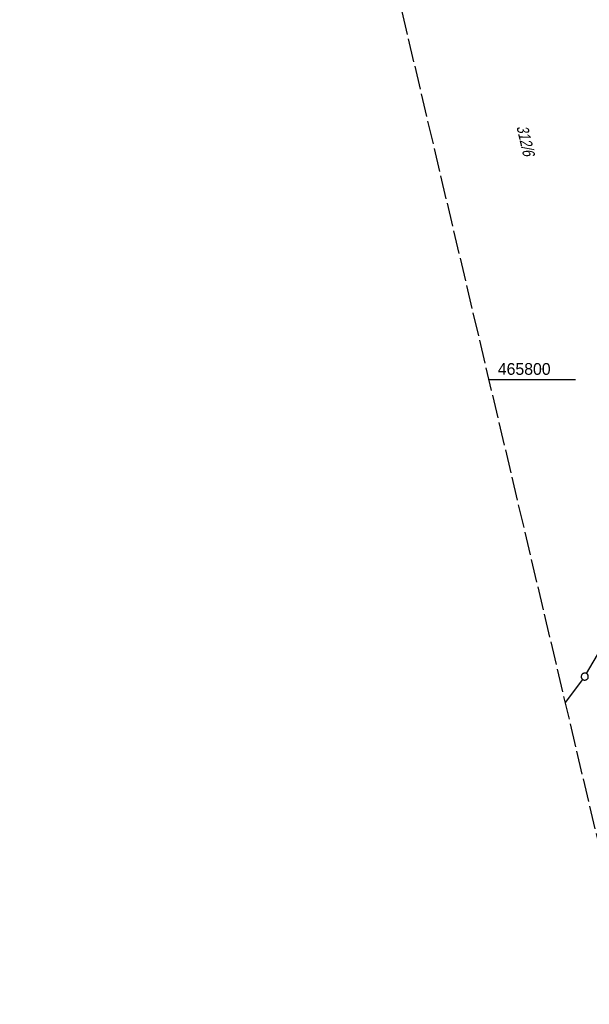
# Model space of a CAD drawing. Extents: x 510974 to 511465, y 465323 to 466289.
# Tile 13 of 43: x 510974 to 511095, y 465667 to 465877. Entities that reach past the tile are written whole.
import ezdxf

# ---------------------------------------------------------------- set-up
doc = ezdxf.new("R2010")
doc.units = 0
doc.header["$LTSCALE"] = 10
doc.header["$MEASUREMENT"] = 0
doc.linetypes.add('LT00', pattern=[0])
doc.linetypes.add('LT14', pattern=[0.6, 0.5, -0.1])
doc.layers.get('0').update_dxf_attribs({"linetype": 'LT00'})
doc.layers.add('-BLATT_102-RAND', color=7, linetype='LT14', plot=False)
for name, color, linetype in [('DFK_FLUR_NR', 250, 'LT00'), ('DFK_GZPKT', 250, 'LT00'), ('DFK_KATASTER', 250, 'LT00'), ('V102_RASTER', 250, 'LT00')]:
    doc.layers.add(name, color=color, linetype=linetype)
doc.styles.get("Standard").update_dxf_attribs({"font": 'ARIAL.TTF'})

# ---------------------------------------------------------------- blocks, each defined once
blk = doc.blocks.new('SYMB7010')
at = {"color": 0, "linetype": 'ByBlock'}
for points in [[(-0.031408, 0.499213), (-0.093728, 0.49134), (-0.15457, 0.475719), (-0.212975, 0.452595), (-0.268021, 0.422333), (-0.31884, 0.385411), (-0.36463, 0.342411), (-0.40467, 0.29401), (-0.438329, 0.240973), (-0.465074, 0.184136), (-0.484486, 0.124395), (-0.496256, 0.062692), (-0.5002, 0)], [(-0.5002, 0), (-0.496256, -0.062692), (-0.484486, -0.124395), (-0.465075, -0.184136), (-0.438329, -0.240973), (-0.404671, -0.29401), (-0.36463, -0.342411), (-0.31884, -0.385411), (-0.268021, -0.422333), (-0.212975, -0.452595), (-0.154571, -0.475719), (-0.093728, -0.49134), (-0.031408, -0.499213), (0.031408, -0.499213)], [(0.5002, 0), (0.496256, 0.062692), (0.484485, 0.124395), (0.465074, 0.184136), (0.438329, 0.240973), (0.40467, 0.29401), (0.36463, 0.342411), (0.31884, 0.385411), (0.268021, 0.422333), (0.212975, 0.452595), (0.15457, 0.475719), (0.093728, 0.49134), (0.031408, 0.499213), (-0.031408, 0.499213)], [(0.031408, -0.499213), (0.093728, -0.491341), (0.15457, -0.475719), (0.212975, -0.452595), (0.268021, -0.422333), (0.31884, -0.385411), (0.36463, -0.342411), (0.404671, -0.294011), (0.438329, -0.240974), (0.465075, -0.184136), (0.484486, -0.124395), (0.496256, -0.062692), (0.500201, 0)]]:
    blk.add_lwpolyline(points, dxfattribs=at)

msp = doc.modelspace()

# ---------------------------------------------------------------- linework, layer by layer
at = {"layer": '-BLATT_102-RAND'}
msp.add_lwpolyline([(510973.58, 466222.96), (511186.13, 465322.71), (511465.45, 465388.66), (511252.9, 466288.91), (510973.58, 466222.96)], dxfattribs=at)
at = {"layer": 'DFK_KATASTER'}
for p, q in [((511094.27, 465737.33), (511103.76, 465753.6)), ((511093.44, 465736.08), (511089.69, 465731.17))]:
    msp.add_line(p, q, dxfattribs=at)
at = {"layer": 'V102_RASTER'}
msp.add_line((511073.44, 465800), (511091.94, 465800), dxfattribs=at)

# ---------------------------------------------------------------- block references
at = {"layer": 'DFK_GZPKT', "xscale": 1.500000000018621, "yscale": 1.5, "zscale": 1.5, "rotation": 264.7377099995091}
msp.add_blockref('SYMB7010', (511093.89, 465736.68), dxfattribs=at)

# ---------------------------------------------------------------- texts
at = {"layer": 'DFK_FLUR_NR', "oblique": 13.754, "width": 0.75}
msp.add_text('312/6', height=2.5, rotation=283.284, dxfattribs=at).set_placement((511079.32, 465853.86))
at = {"layer": 'V102_RASTER', "width": 0.965}
msp.add_text(' 465800', height=2.5, rotation=-0.0008, dxfattribs=at).set_placement((511074.44, 465801))

doc.saveas('drawing.dxf')
